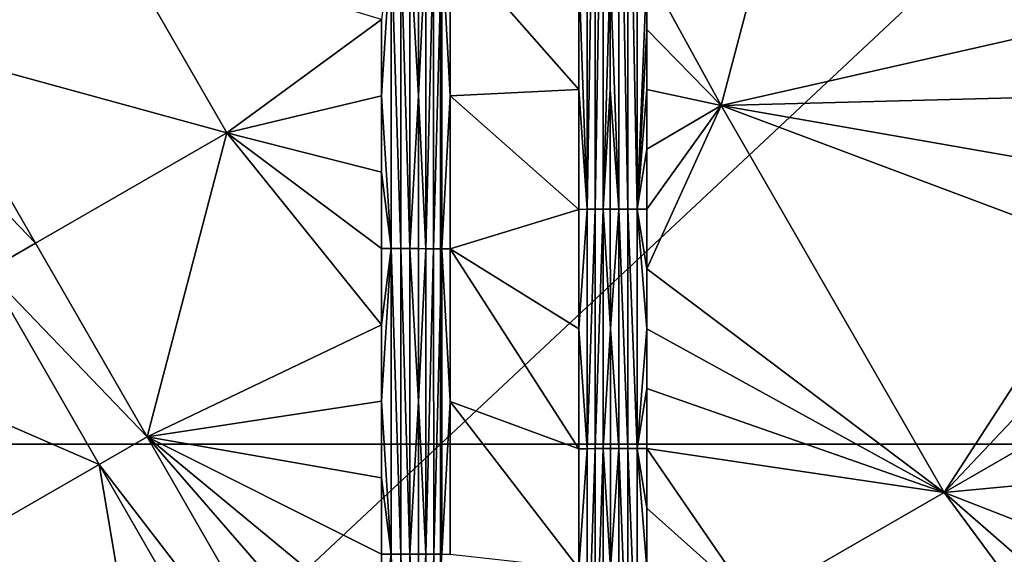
# Model space of a CAD drawing. Header units: inches. Extents: x -23.7 to 23.7, y -7.1 to 20.5.
# Tile 8 of 71: x -17.8 to -13.9, y 6.2 to 8.4. Entities that reach past the tile are written whole.
import ezdxf

# ---------------------------------------------------------------- set-up
doc = ezdxf.new("R2010")
doc.units = ezdxf.units.IN
doc.layers.get('0').update_dxf_attribs({"true_color": 0xc2ced6})

msp = doc.modelspace()

# ---------------------------------------------------------------- linework, layer by layer
for points in [[(-16.1233, 10.0166), (-16.1233, 6.6625), (-19.7063, 6.6625), (-16.1233, 10.0166)], [(-16.1233, 6.6625), (-16.1233, 10.0166), (-12.5404, 10.0166), (-16.1233, 6.6625)], [(-12.5404, 10.0166), (-12.5404, 6.6625), (-16.1233, 6.6625), (-12.5404, 10.0166)], [(-15.5376, 7.5996), (-15.5378, 9.5099), (-15.5708, 8.5547), (-15.5376, 7.5996)], [(-15.5055, 9.5099), (-15.5378, 9.5099), (-15.5376, 7.5996), (-15.5055, 9.5099)], [(-15.5376, 7.5996), (-15.5053, 7.5996), (-15.5055, 9.5099), (-15.5376, 7.5996)], [(-15.4745, 9.51), (-15.5055, 9.5099), (-15.5053, 7.5996), (-15.4745, 9.51)], [(-15.5053, 7.5996), (-15.4743, 7.5997), (-15.4745, 9.51), (-15.5053, 7.5996)], [(-15.4453, 8.5552), (-15.4745, 9.51), (-15.4743, 7.5997), (-15.4453, 8.5552)], [(-15.4115, 9.5104), (-15.4453, 8.5552), (-15.4114, 7.6002), (-15.4115, 9.5104)], [(-15.3753, 7.6004), (-15.3753, 9.5106), (-15.4115, 9.5104), (-15.3753, 7.6004)], [(-15.4115, 9.5104), (-15.4114, 7.6002), (-15.3753, 7.6004), (-15.4115, 9.5104)], [(-15.3376, 7.6005), (-15.3376, 9.5107), (-15.3753, 9.5106), (-15.3376, 7.6005)], [(-15.3753, 9.5106), (-15.3753, 7.6004), (-15.3376, 7.6005), (-15.3753, 9.5106)], [(-15.299, 8.5556), (-15.3376, 9.5107), (-15.3376, 7.6005), (-15.299, 8.5556)], [(-15.299, 8.5556), (-15.0024, 8.0136), (-14.6836, 9.2258), (-15.299, 8.5556)], [(-13.4805, 8.3581), (-14.6836, 9.2258), (-15.0024, 8.0136), (-13.4805, 8.3581)], [(-16.9752, 7.9048), (-17.4203, 8.6768), (-18.1845, 8.2362), (-16.9752, 7.9048)], [(-16.9752, 7.9048), (-16.3585, 8.3577), (-17.4203, 8.6768), (-16.9752, 7.9048)], [(-16.3199, 8.6626), (-16.3585, 8.3577), (-16.3585, 8.0529), (-16.3199, 8.6626)], [(-16.3585, 8.0529), (-16.3199, 7.4431), (-16.3199, 8.6626), (-16.3585, 8.0529)], [(-16.3199, 8.6626), (-16.3199, 7.4431), (-16.2819, 7.443), (-16.3199, 8.6626)], [(-16.2819, 7.443), (-16.2819, 8.6625), (-16.3199, 8.6626), (-16.2819, 7.443)], [(-16.2819, 8.6625), (-16.2819, 7.443), (-16.2454, 7.4429), (-16.2819, 8.6625)], [(-16.2454, 7.4429), (-16.2455, 8.6624), (-16.2819, 8.6625), (-16.2454, 7.4429)], [(-16.2455, 8.6624), (-16.2111, 8.0526), (-16.2112, 8.6623), (-16.2455, 8.6624)], [(-16.2454, 7.4429), (-16.2111, 8.0526), (-16.2455, 8.6624), (-16.2454, 7.4429)], [(-16.2111, 8.0526), (-16.1818, 8.6619), (-16.2112, 8.6623), (-16.2111, 8.0526)], [(-16.2111, 8.0526), (-16.1817, 7.4425), (-16.1818, 8.6619), (-16.2111, 8.0526)], [(-16.1505, 8.6618), (-16.1818, 8.6619), (-16.1817, 7.4425), (-16.1505, 8.6618)], [(-16.1817, 7.4425), (-16.1504, 7.4424), (-16.1505, 8.6618), (-16.1817, 7.4425)], [(-16.118, 8.6617), (-16.1505, 8.6618), (-16.1504, 7.4424), (-16.118, 8.6617)], [(-16.1504, 7.4424), (-16.1178, 7.4423), (-16.118, 8.6617), (-16.1504, 7.4424)], [(-16.118, 8.6617), (-16.1178, 7.4423), (-16.0848, 8.0519), (-16.118, 8.6617)], [(-16.0848, 8.0519), (-16.0849, 8.6617), (-16.118, 8.6617), (-16.0848, 8.0519)], [(-15.5708, 8.0771), (-15.5708, 8.5547), (-16.0849, 8.6617), (-15.5708, 8.0771)], [(-16.0848, 8.0519), (-15.5708, 8.0771), (-16.0849, 8.6617), (-16.0848, 8.0519)], [(-15.5708, 8.5547), (-15.5708, 8.0771), (-15.5376, 7.5996), (-15.5708, 8.5547)], [(-15.4453, 8.5552), (-15.4743, 7.5997), (-15.4453, 8.0776), (-15.4453, 8.5552)], [(-15.4453, 8.0776), (-15.4114, 7.6002), (-15.4453, 8.5552), (-15.4453, 8.0776)], [(-15.3376, 7.6005), (-15.299, 8.3169), (-15.299, 8.5556), (-15.3376, 7.6005)], [(-15.299, 8.5556), (-15.299, 8.3169), (-15.0024, 8.0136), (-15.299, 8.5556)], [(-16.3585, 8.3577), (-16.9752, 7.9048), (-16.3585, 8.0529), (-16.3585, 8.3577)], [(-13.4805, 8.0532), (-13.4805, 8.3581), (-15.0024, 8.0136), (-13.4805, 8.0532)], [(-15.3376, 7.6005), (-15.299, 8.0781), (-15.299, 8.3169), (-15.3376, 7.6005)], [(-15.299, 8.0781), (-15.0024, 8.0136), (-15.299, 8.3169), (-15.299, 8.0781)], [(-17.7395, 7.4642), (-18.1845, 8.2362), (-18.3756, 8.1261), (-17.7395, 7.4642)], [(-18.1845, 8.2362), (-17.7395, 7.4642), (-16.9752, 7.9048), (-18.1845, 8.2362)], [(-18.3756, 8.1261), (-17.9306, 7.3541), (-17.7395, 7.4642), (-18.3756, 8.1261)], [(-15.5708, 8.0771), (-16.0848, 8.0519), (-15.5707, 7.5995), (-15.5708, 8.0771)], [(-15.5376, 7.5996), (-15.5708, 8.0771), (-15.5707, 7.5995), (-15.5376, 7.5996)], [(-15.4453, 8.0776), (-15.4743, 7.5997), (-15.4453, 7.6001), (-15.4453, 8.0776)], [(-15.4114, 7.6002), (-15.4453, 8.0776), (-15.4453, 7.6001), (-15.4114, 7.6002)], [(-15.3376, 7.6005), (-15.299, 7.8393), (-15.299, 8.0781), (-15.3376, 7.6005)], [(-15.0024, 8.0136), (-15.299, 8.0781), (-15.299, 7.8393), (-15.0024, 8.0136)], [(-16.3585, 7.748), (-16.3585, 8.0529), (-16.9752, 7.9048), (-16.3585, 7.748)], [(-16.3199, 7.4431), (-16.3585, 8.0529), (-16.3585, 7.748), (-16.3199, 7.4431)], [(-16.2454, 7.4429), (-16.2111, 7.4428), (-16.2111, 8.0526), (-16.2454, 7.4429)], [(-16.2111, 7.4428), (-16.1817, 7.4425), (-16.2111, 8.0526), (-16.2111, 7.4428)], [(-16.0848, 8.0519), (-16.1178, 7.4423), (-16.0847, 7.4422), (-16.0848, 8.0519)], [(-16.0847, 7.4422), (-15.5707, 7.5995), (-16.0848, 8.0519), (-16.0847, 7.4422)], [(-13.4805, 7.7484), (-13.4805, 8.0532), (-15.0024, 8.0136), (-13.4805, 7.7484)], [(-15.0024, 8.0136), (-15.299, 7.8393), (-15.299, 7.6005), (-15.0024, 8.0136)], [(-15.0024, 8.0136), (-15.299, 7.3618), (-14.1126, 6.4692), (-15.0024, 8.0136)], [(-15.299, 7.3618), (-15.0024, 8.0136), (-15.299, 7.6005), (-15.299, 7.3618)], [(-13.4805, 7.4435), (-15.0024, 8.0136), (-14.1126, 6.4692), (-13.4805, 7.4435)], [(-13.4805, 7.7484), (-15.0024, 8.0136), (-13.4805, 7.4435), (-13.4805, 7.7484)], [(-16.9752, 7.9048), (-17.7395, 7.4642), (-17.2944, 6.6921), (-16.9752, 7.9048)], [(-16.3585, 7.1383), (-16.9752, 7.9048), (-17.2944, 6.6921), (-16.3585, 7.1383)], [(-16.9752, 7.9048), (-16.3585, 7.4431), (-16.3585, 7.748), (-16.9752, 7.9048)], [(-16.9752, 7.9048), (-16.3585, 7.1383), (-16.3585, 7.4431), (-16.9752, 7.9048)], [(-15.3376, 7.6005), (-15.299, 7.6005), (-15.299, 7.8393), (-15.3376, 7.6005)], [(-16.3199, 7.4431), (-16.3585, 7.748), (-16.3585, 7.4431), (-16.3199, 7.4431)], [(-15.5707, 7.122), (-15.5707, 7.5995), (-16.0847, 7.4422), (-15.5707, 7.122)], [(-15.5376, 7.5996), (-15.5707, 7.5995), (-15.5707, 7.122), (-15.5376, 7.5996)], [(-15.5375, 6.6444), (-15.5376, 7.5996), (-15.5707, 7.122), (-15.5375, 6.6444)], [(-15.5053, 7.5996), (-15.5376, 7.5996), (-15.5375, 6.6444), (-15.5053, 7.5996)], [(-15.5375, 6.6444), (-15.5052, 6.6445), (-15.5053, 7.5996), (-15.5375, 6.6444)], [(-15.4743, 7.5997), (-15.5053, 7.5996), (-15.5052, 6.6445), (-15.4743, 7.5997)], [(-15.5052, 6.6445), (-15.4742, 6.6446), (-15.4743, 7.5997), (-15.5052, 6.6445)], [(-15.4453, 7.6001), (-15.4743, 7.5997), (-15.4452, 7.1225), (-15.4453, 7.6001)], [(-15.4743, 7.5997), (-15.4742, 6.6446), (-15.4452, 7.1225), (-15.4743, 7.5997)], [(-15.4114, 7.6002), (-15.4453, 7.6001), (-15.4452, 7.1225), (-15.4114, 7.6002)], [(-15.4114, 7.6002), (-15.4452, 7.1225), (-15.4114, 6.6451), (-15.4114, 7.6002)], [(-15.3753, 6.6452), (-15.3753, 7.6004), (-15.4114, 7.6002), (-15.3753, 6.6452)], [(-15.4114, 7.6002), (-15.4114, 6.6451), (-15.3753, 6.6452), (-15.4114, 7.6002)], [(-15.3376, 6.6453), (-15.3376, 7.6005), (-15.3753, 7.6004), (-15.3376, 6.6453)], [(-15.3753, 7.6004), (-15.3753, 6.6452), (-15.3376, 6.6453), (-15.3753, 7.6004)], [(-15.3376, 7.6005), (-15.299, 7.3618), (-15.299, 7.6005), (-15.3376, 7.6005)], [(-15.3376, 7.6005), (-15.299, 7.123), (-15.299, 7.3618), (-15.3376, 7.6005)], [(-15.299, 7.123), (-15.3376, 7.6005), (-15.3376, 6.6453), (-15.299, 7.123)], [(-17.2944, 6.6921), (-17.7395, 7.4642), (-17.9306, 7.3541), (-17.2944, 6.6921)], [(-16.3199, 7.4431), (-16.3585, 7.1383), (-16.3585, 6.8334), (-16.3199, 7.4431)], [(-16.3585, 6.8334), (-16.3199, 6.2236), (-16.3199, 7.4431), (-16.3585, 6.8334)], [(-16.3199, 7.4431), (-16.3585, 7.4431), (-16.3585, 7.1383), (-16.3199, 7.4431)], [(-16.3199, 7.4431), (-16.3199, 6.2236), (-16.2819, 6.2235), (-16.3199, 7.4431)], [(-16.2819, 6.2235), (-16.2819, 7.443), (-16.3199, 7.4431), (-16.2819, 6.2235)], [(-16.2819, 7.443), (-16.2819, 6.2235), (-16.2454, 6.2235), (-16.2819, 7.443)], [(-16.2454, 6.2235), (-16.2454, 7.4429), (-16.2819, 7.443), (-16.2454, 6.2235)], [(-16.2111, 6.8331), (-16.2111, 7.4428), (-16.2454, 7.4429), (-16.2111, 6.8331)], [(-16.2454, 6.2235), (-16.2111, 6.8331), (-16.2454, 7.4429), (-16.2454, 6.2235)], [(-16.2111, 7.4428), (-16.2111, 6.8331), (-16.1817, 7.4425), (-16.2111, 7.4428)], [(-16.1816, 6.223), (-16.1817, 7.4425), (-16.2111, 6.8331), (-16.1816, 6.223)], [(-16.1504, 7.4424), (-16.1817, 7.4425), (-16.1816, 6.223), (-16.1504, 7.4424)], [(-16.1816, 6.223), (-16.1503, 6.2229), (-16.1504, 7.4424), (-16.1816, 6.223)], [(-16.1178, 7.4423), (-16.1504, 7.4424), (-16.1503, 6.2229), (-16.1178, 7.4423)], [(-16.1503, 6.2229), (-16.1177, 6.2229), (-16.1178, 7.4423), (-16.1503, 6.2229)], [(-16.1178, 7.4423), (-16.1177, 6.2229), (-16.0847, 6.8325), (-16.1178, 7.4423)], [(-16.0847, 6.8325), (-16.0847, 7.4422), (-16.1178, 7.4423), (-16.0847, 6.8325)], [(-16.0847, 7.4422), (-15.5706, 6.6444), (-15.5707, 7.122), (-16.0847, 7.4422)], [(-16.0847, 6.8325), (-15.5706, 6.6444), (-16.0847, 7.4422), (-16.0847, 6.8325)], [(-13.4805, 7.1387), (-13.4805, 7.4435), (-14.1126, 6.4692), (-13.4805, 7.1387)], [(-17.4855, 6.5819), (-17.9306, 7.3541), (-18.5039, 7.0236), (-17.4855, 6.5819)], [(-17.9306, 7.3541), (-17.4855, 6.5819), (-17.2944, 6.6921), (-17.9306, 7.3541)], [(-14.1126, 6.4692), (-15.299, 7.3618), (-15.299, 7.123), (-14.1126, 6.4692)], [(-16.3585, 6.8334), (-16.3585, 7.1383), (-17.2944, 6.6921), (-16.3585, 6.8334)], [(-15.5707, 7.122), (-15.5706, 6.6444), (-15.5375, 6.6444), (-15.5707, 7.122)], [(-15.4452, 7.1225), (-15.4742, 6.6446), (-15.4452, 6.6449), (-15.4452, 7.1225)], [(-15.4452, 6.6449), (-15.4114, 6.6451), (-15.4452, 7.1225), (-15.4452, 6.6449)], [(-15.3376, 6.6453), (-15.299, 6.8842), (-15.299, 7.123), (-15.3376, 6.6453)], [(-15.299, 7.123), (-15.299, 6.8842), (-14.1126, 6.4692), (-15.299, 7.123)], [(-13.4805, 6.8338), (-13.4805, 7.1387), (-14.1126, 6.4692), (-13.4805, 6.8338)], [(-18.5039, 7.0236), (-18.0588, 6.2514), (-17.4855, 6.5819), (-18.5039, 7.0236)], [(-15.3376, 6.6453), (-15.299, 6.6454), (-15.299, 6.8842), (-15.3376, 6.6453)], [(-15.299, 6.6454), (-14.1126, 6.4692), (-15.299, 6.8842), (-15.299, 6.6454)], [(-17.2944, 6.6921), (-16.3585, 6.5285), (-16.3585, 6.8334), (-17.2944, 6.6921)], [(-16.3199, 6.2236), (-16.3585, 6.8334), (-16.3585, 6.5285), (-16.3199, 6.2236)], [(-16.2111, 6.8331), (-16.2454, 6.2235), (-16.211, 6.2234), (-16.2111, 6.8331)], [(-16.211, 6.2234), (-16.1816, 6.223), (-16.2111, 6.8331), (-16.211, 6.2234)], [(-16.0846, 6.2228), (-16.0847, 6.8325), (-16.1177, 6.2229), (-16.0846, 6.2228)], [(-16.0847, 6.8325), (-16.0846, 6.2228), (-15.5706, 6.1669), (-16.0847, 6.8325)], [(-15.5706, 6.6444), (-16.0847, 6.8325), (-15.5706, 6.1669), (-15.5706, 6.6444)], [(-13.4805, 6.8338), (-14.1126, 6.4692), (-13.4805, 6.529), (-13.4805, 6.8338)], [(-16.4687, 5.2591), (-17.2944, 6.6921), (-17.4855, 6.5819), (-16.4687, 5.2591)], [(-16.3585, 5.6138), (-17.2944, 6.6921), (-16.4687, 5.2591), (-16.3585, 5.6138)], [(-16.3585, 5.9187), (-17.2944, 6.6921), (-16.3585, 5.6138), (-16.3585, 5.9187)], [(-17.2944, 6.6921), (-16.3585, 5.9187), (-16.3585, 6.2236), (-17.2944, 6.6921)], [(-16.3585, 6.2236), (-16.3585, 6.5285), (-17.2944, 6.6921), (-16.3585, 6.2236)], [(-19.7063, 3.3084), (-19.7063, 6.6625), (-16.1233, 6.6625), (-19.7063, 3.3084)], [(-16.1233, 6.6625), (-16.1233, 3.3084), (-19.7063, 3.3084), (-16.1233, 6.6625)], [(-16.1233, 3.3084), (-16.1233, 6.6625), (-12.5404, 6.6625), (-16.1233, 3.3084)], [(-15.5374, 5.6893), (-15.5375, 6.6444), (-15.5706, 6.1669), (-15.5374, 5.6893)], [(-15.5706, 6.1669), (-15.5375, 6.6444), (-15.5706, 6.6444), (-15.5706, 6.1669)], [(-15.5052, 6.6445), (-15.5375, 6.6444), (-15.5374, 5.6893), (-15.5052, 6.6445)], [(-15.5374, 5.6893), (-15.5051, 5.6894), (-15.5052, 6.6445), (-15.5374, 5.6893)], [(-15.4742, 6.6446), (-15.5052, 6.6445), (-15.5051, 5.6894), (-15.4742, 6.6446)], [(-15.5051, 5.6894), (-15.4742, 5.6895), (-15.4742, 6.6446), (-15.5051, 5.6894)], [(-15.4742, 6.6446), (-15.4452, 6.1673), (-15.4452, 6.6449), (-15.4742, 6.6446)], [(-15.4742, 6.6446), (-15.4742, 5.6895), (-15.4452, 6.1673), (-15.4742, 6.6446)], [(-15.4452, 6.1673), (-15.4114, 6.6451), (-15.4452, 6.6449), (-15.4452, 6.1673)], [(-15.4452, 6.1673), (-15.4114, 5.6899), (-15.4114, 6.6451), (-15.4452, 6.1673)], [(-15.3753, 5.69), (-15.3753, 6.6452), (-15.4114, 6.6451), (-15.3753, 5.69)], [(-15.4114, 6.6451), (-15.4114, 5.6899), (-15.3753, 5.69), (-15.4114, 6.6451)], [(-15.3376, 5.6901), (-15.3376, 6.6453), (-15.3753, 6.6452), (-15.3376, 5.6901)], [(-15.3753, 6.6452), (-15.3753, 5.69), (-15.3376, 5.6901), (-15.3753, 6.6452)], [(-15.3376, 6.6453), (-15.299, 6.4066), (-15.299, 6.6454), (-15.3376, 6.6453)], [(-15.299, 6.1678), (-15.3376, 6.6453), (-15.3376, 5.6901), (-15.299, 6.1678)], [(-15.3376, 6.6453), (-15.299, 6.1678), (-15.299, 6.4066), (-15.3376, 6.6453)], [(-14.8763, 6.0287), (-15.299, 6.6454), (-15.299, 6.4066), (-14.8763, 6.0287)], [(-14.8763, 6.0287), (-14.1126, 6.4692), (-15.299, 6.6454), (-14.8763, 6.0287)], [(-17.4855, 6.5819), (-18.0588, 6.2514), (-17.1688, 4.7067), (-17.4855, 6.5819)], [(-17.4855, 6.5819), (-16.4687, 4.8172), (-16.4687, 5.2591), (-17.4855, 6.5819)], [(-17.4855, 6.5819), (-17.1688, 4.7067), (-16.4687, 4.8172), (-17.4855, 6.5819)], [(-16.3199, 6.2236), (-16.3585, 6.5285), (-16.3585, 6.2236), (-16.3199, 6.2236)], [(-13.4805, 6.2241), (-13.4805, 6.529), (-14.1126, 6.4692), (-13.4805, 6.2241)], [(-14.8763, 6.0287), (-13.4805, 5.6143), (-14.1126, 6.4692), (-14.8763, 6.0287)], [(-13.4805, 5.9192), (-14.1126, 6.4692), (-13.4805, 5.6143), (-13.4805, 5.9192)], [(-13.4805, 6.2241), (-14.1126, 6.4692), (-13.4805, 5.9192), (-13.4805, 6.2241)], [(-15.299, 6.1678), (-14.8763, 6.0287), (-15.299, 6.4066), (-15.299, 6.1678)], [(-16.3199, 6.2236), (-16.3585, 5.9187), (-16.3585, 5.6138), (-16.3199, 6.2236)], [(-16.3585, 5.6138), (-16.3198, 5.004), (-16.3199, 6.2236), (-16.3585, 5.6138)], [(-16.3199, 6.2236), (-16.3585, 6.2236), (-16.3585, 5.9187), (-16.3199, 6.2236)], [(-16.3199, 6.2236), (-16.3198, 5.004), (-16.2819, 5.004), (-16.3199, 6.2236)], [(-16.2819, 5.004), (-16.2819, 6.2235), (-16.3199, 6.2236), (-16.2819, 5.004)], [(-16.2819, 6.2235), (-16.2819, 5.004), (-16.2454, 5.0039), (-16.2819, 6.2235)], [(-16.2454, 5.0039), (-16.2454, 6.2235), (-16.2819, 6.2235), (-16.2454, 5.0039)], [(-16.211, 5.6136), (-16.211, 6.2234), (-16.2454, 6.2235), (-16.211, 5.6136)], [(-16.211, 5.6136), (-16.2454, 6.2235), (-16.2454, 5.0039), (-16.211, 5.6136)], [(-16.211, 6.2234), (-16.211, 5.6136), (-16.1816, 6.223), (-16.211, 6.2234)], [(-16.1815, 5.0036), (-16.1816, 6.223), (-16.211, 5.6136), (-16.1815, 5.0036)], [(-16.1503, 6.2229), (-16.1816, 6.223), (-16.1815, 5.0036), (-16.1503, 6.2229)], [(-16.1815, 5.0036), (-16.1502, 5.0035), (-16.1503, 6.2229), (-16.1815, 5.0036)], [(-16.1177, 6.2229), (-16.1503, 6.2229), (-16.1502, 5.0035), (-16.1177, 6.2229)]]:
    msp.add_lwpolyline(points)

doc.saveas('drawing.dxf')
